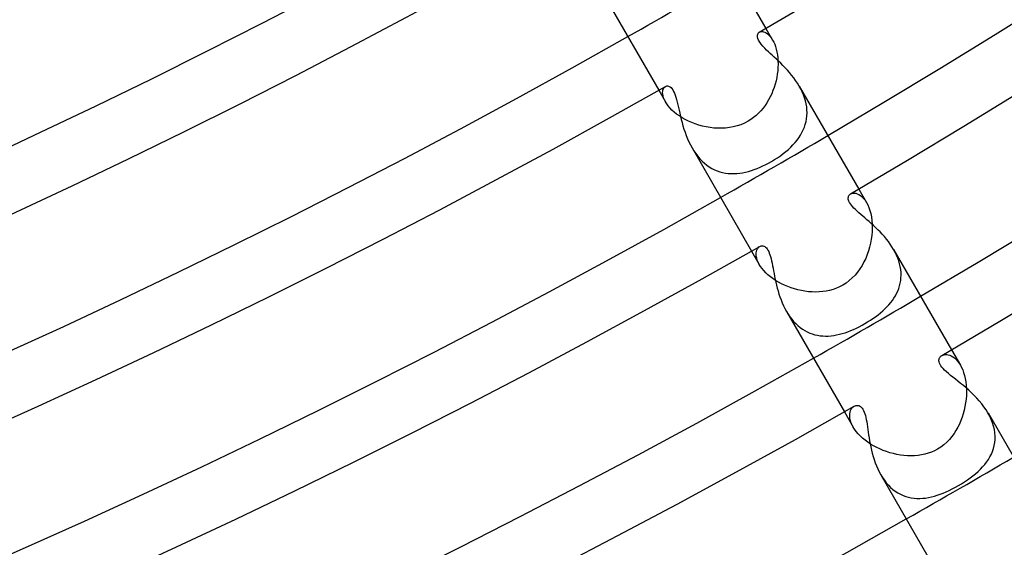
# Model space of a CAD drawing. Header units: millimetres. Extents: x -345 to 345, y -305 to 305.
# Tile 40 of 79: x 104 to 135, y -234 to -217. Entities that reach past the tile are written whole.
import ezdxf

# ---------------------------------------------------------------- set-up
doc = ezdxf.new("R2010")
doc.units = ezdxf.units.MM
doc.layers.add('HIDDEN', color=7, linetype='Continuous')
doc.layers.add('THICK', color=7, linetype='Continuous')

msp = doc.modelspace()

# ---------------------------------------------------------------- linework, layer by layer
at = {"layer": 'HIDDEN'}
for p, q in [((127.728, -217.232), (127.946, -217.608)), ((127.513, -217.358), (127.543, -217.345)), ((127.543, -217.345), (127.576, -217.338)), ((127.576, -217.338), (127.613, -217.338)), ((127.613, -217.338), (127.652, -217.345)), ((127.652, -217.345), (127.694, -217.359)), ((127.694, -217.359), (127.736, -217.38)), ((127.736, -217.38), (127.779, -217.41)), ((127.779, -217.41), (127.822, -217.447)), ((127.822, -217.447), (127.865, -217.493)), ((127.865, -217.493), (127.907, -217.547)), ((127.907, -217.547), (127.946, -217.608)), ((127.946, -217.608), (127.98, -217.673)), ((127.98, -217.673), (128.011, -217.745)), ((128.011, -217.745), (128.04, -217.823)), ((128.04, -217.823), (128.064, -217.907)), ((128.064, -217.907), (128.085, -217.996)), ((128.085, -217.996), (128.1, -218.09)), ((128.1, -218.09), (128.112, -218.187)), ((128.112, -218.187), (128.118, -218.288)), ((128.117, -218.498), (128.108, -218.604)), ((128.12, -218.392), (128.117, -218.498)), ((128.118, -218.288), (128.12, -218.392)), ((128.077, -218.819), (128.054, -218.926)), ((128.095, -218.712), (128.077, -218.819)), ((128.108, -218.604), (128.095, -218.712)), ((124.392, -219.262), (124.401, -219.22)), ((124.401, -219.22), (124.415, -219.183)), ((124.415, -219.183), (124.433, -219.152)), ((124.433, -219.152), (124.455, -219.127)), ((124.455, -219.127), (124.481, -219.109)), ((127.994, -219.138), (127.956, -219.242)), ((128.026, -219.033), (127.994, -219.138)), ((128.054, -218.926), (128.026, -219.033)), ((128.856, -219.189), (128.805, -219.097)), ((128.902, -219.283), (128.856, -219.189)), ((124.264, -219.232), (124.482, -219.608)), ((124.389, -219.309), (124.392, -219.262)), ((124.392, -219.361), (124.389, -219.309)), ((124.403, -219.417), (124.392, -219.361)), ((124.42, -219.477), (124.403, -219.417)), ((124.447, -219.541), (124.42, -219.477)), ((127.868, -219.444), (127.816, -219.541)), ((127.914, -219.344), (127.868, -219.444)), ((127.956, -219.242), (127.914, -219.344)), ((128.942, -219.379), (128.902, -219.283)), ((128.977, -219.477), (128.942, -219.379)), ((129.006, -219.574), (128.977, -219.477)), ((124.481, -219.608), (124.447, -219.541)), ((124.522, -219.672), (124.481, -219.608)), ((124.57, -219.738), (124.522, -219.672)), ((124.627, -219.805), (124.57, -219.738)), ((124.692, -219.871), (124.627, -219.805)), ((127.634, -219.813), (127.565, -219.896)), ((127.7, -219.726), (127.634, -219.813)), ((127.76, -219.636), (127.7, -219.726)), ((127.816, -219.541), (127.76, -219.636)), ((129.029, -219.672), (129.006, -219.574)), ((129.045, -219.77), (129.029, -219.672)), ((129.054, -219.867), (129.045, -219.77)), ((124.765, -219.937), (124.692, -219.871)), ((124.844, -220.001), (124.765, -219.937)), ((124.931, -220.063), (124.844, -220.001)), ((125.024, -220.122), (124.931, -220.063)), ((125.123, -220.178), (125.024, -220.122)), ((127.328, -220.115), (127.241, -220.178)), ((127.411, -220.047), (127.328, -220.115)), ((127.49, -219.974), (127.411, -220.047)), ((127.565, -219.896), (127.49, -219.974)), ((129.024, -220.247), (129.041, -220.155)), ((129.041, -220.155), (129.052, -220.061)), ((129.052, -220.061), (129.056, -219.965)), ((129.056, -219.965), (129.054, -219.867)), ((125.227, -220.231), (125.123, -220.178)), ((125.335, -220.278), (125.227, -220.231)), ((125.447, -220.321), (125.335, -220.278)), ((125.562, -220.359), (125.447, -220.321)), ((125.68, -220.392), (125.562, -220.359)), ((125.801, -220.419), (125.68, -220.392)), ((125.923, -220.439), (125.801, -220.419)), ((126.047, -220.454), (125.923, -220.439)), ((126.172, -220.462), (126.047, -220.454)), ((126.297, -220.462), (126.172, -220.462)), ((126.423, -220.456), (126.297, -220.462)), ((126.548, -220.441), (126.423, -220.456)), ((126.672, -220.418), (126.548, -220.441)), ((126.795, -220.386), (126.672, -220.418)), ((126.917, -220.345), (126.795, -220.386)), ((127.035, -220.294), (126.917, -220.345)), ((127.152, -220.233), (127.035, -220.294)), ((127.241, -220.178), (127.152, -220.233)), ((128.934, -220.515), (128.97, -220.428)), ((128.97, -220.428), (129, -220.338)), ((129, -220.338), (129.024, -220.247)), ((128.734, -220.845), (128.792, -220.765)), ((128.792, -220.765), (128.845, -220.684)), ((128.845, -220.684), (128.892, -220.6)), ((128.892, -220.6), (128.934, -220.515)), ((125.341, -221.098), (125.398, -221.191)), ((128.454, -221.143), (128.531, -221.071)), ((128.531, -221.071), (128.603, -220.997)), ((128.603, -220.997), (128.671, -220.922)), ((128.671, -220.922), (128.734, -220.845)), ((125.398, -221.191), (125.459, -221.281)), ((125.459, -221.281), (125.525, -221.366)), ((125.525, -221.366), (125.593, -221.447)), ((125.593, -221.447), (125.665, -221.521)), ((128.005, -221.475), (128.103, -221.412)), ((128.103, -221.412), (128.197, -221.347)), ((128.197, -221.347), (128.286, -221.281)), ((128.286, -221.281), (128.372, -221.213)), ((128.372, -221.213), (128.454, -221.143)), ((125.665, -221.521), (125.74, -221.589)), ((125.74, -221.589), (125.818, -221.651)), ((125.818, -221.651), (125.899, -221.707)), ((125.899, -221.707), (125.982, -221.757)), ((125.982, -221.757), (126.067, -221.8)), ((127.351, -221.794), (127.444, -221.759)), ((127.444, -221.759), (127.538, -221.72)), ((127.538, -221.72), (127.631, -221.678)), ((127.631, -221.678), (127.724, -221.633)), ((127.724, -221.633), (127.815, -221.585)), ((127.815, -221.585), (127.904, -221.536)), ((127.904, -221.536), (128.005, -221.475)), ((126.067, -221.8), (126.153, -221.836)), ((126.153, -221.836), (126.241, -221.866)), ((126.241, -221.866), (126.33, -221.889)), ((126.33, -221.889), (126.42, -221.907)), ((126.42, -221.907), (126.511, -221.918)), ((126.511, -221.918), (126.603, -221.924)), ((126.603, -221.924), (126.695, -221.925)), ((126.695, -221.925), (126.788, -221.92)), ((126.788, -221.92), (126.882, -221.91)), ((126.882, -221.91), (126.975, -221.896)), ((126.975, -221.896), (127.069, -221.876)), ((127.069, -221.876), (127.163, -221.853)), ((127.163, -221.853), (127.257, -221.826)), ((127.257, -221.826), (127.351, -221.794)), ((130.466, -222.582), (130.501, -222.566)), ((130.501, -222.566), (130.541, -222.557)), ((130.541, -222.557), (130.585, -222.556)), ((130.585, -222.556), (130.632, -222.562)), ((130.632, -222.562), (130.681, -222.577)), ((130.681, -222.577), (130.731, -222.6)), ((130.728, -222.428), (130.978, -222.861)), ((130.731, -222.6), (130.782, -222.633)), ((130.782, -222.633), (130.833, -222.675)), ((130.833, -222.675), (130.883, -222.727)), ((130.883, -222.727), (130.932, -222.789)), ((130.932, -222.789), (130.978, -222.861)), ((130.978, -222.861), (131.018, -222.938)), ((131.018, -222.938), (131.055, -223.023)), ((131.055, -223.023), (131.087, -223.117)), ((131.087, -223.117), (131.114, -223.219)), ((131.114, -223.219), (131.136, -223.326)), ((131.136, -223.326), (131.151, -223.438)), ((131.151, -223.438), (131.161, -223.555)), ((131.163, -223.676), (131.16, -223.799)), ((131.161, -223.555), (131.163, -223.676)), ((131.15, -223.924), (131.133, -224.049)), ((131.16, -223.799), (131.15, -223.924)), ((127.474, -224.325), (127.5, -224.298)), ((127.5, -224.298), (127.528, -224.278)), ((131.08, -224.299), (131.044, -224.423)), ((131.11, -224.174), (131.08, -224.299)), ((131.133, -224.049), (131.11, -224.174)), ((127.264, -224.428), (127.514, -224.861)), ((127.412, -224.542), (127.413, -224.488)), ((127.417, -224.599), (127.412, -224.542)), ((127.413, -224.488), (127.421, -224.44)), ((127.43, -224.66), (127.417, -224.599)), ((127.421, -224.44), (127.434, -224.396)), ((127.434, -224.396), (127.452, -224.358)), ((127.452, -224.358), (127.474, -224.325)), ((131.002, -224.545), (130.953, -224.665)), ((131.044, -224.423), (131.002, -224.545)), ((131.905, -224.471), (131.856, -224.381)), ((131.949, -224.562), (131.905, -224.471)), ((131.988, -224.654), (131.949, -224.562)), ((127.45, -224.724), (127.43, -224.66)), ((127.478, -224.791), (127.45, -224.724)), ((127.514, -224.861), (127.478, -224.791)), ((127.556, -224.927), (127.514, -224.861)), ((127.604, -224.994), (127.556, -224.927)), ((130.835, -224.895), (130.767, -225.003)), ((130.897, -224.782), (130.835, -224.895)), ((130.953, -224.665), (130.897, -224.782)), ((132.021, -224.746), (131.988, -224.654)), ((132.048, -224.839), (132.021, -224.746)), ((132.07, -224.933), (132.048, -224.839)), ((132.085, -225.026), (132.07, -224.933)), ((127.661, -225.061), (127.604, -224.994)), ((127.725, -225.128), (127.661, -225.061)), ((127.795, -225.194), (127.725, -225.128)), ((127.872, -225.257), (127.795, -225.194)), ((127.954, -225.319), (127.872, -225.257)), ((130.609, -225.206), (130.519, -225.298)), ((130.691, -225.107), (130.609, -225.206)), ((130.767, -225.003), (130.691, -225.107)), ((132.094, -225.118), (132.085, -225.026)), ((132.093, -225.298), (132.096, -225.208)), ((132.096, -225.208), (132.094, -225.118)), ((128.042, -225.377), (127.954, -225.319)), ((128.135, -225.433), (128.042, -225.377)), ((128.232, -225.485), (128.135, -225.433)), ((128.333, -225.534), (128.232, -225.485)), ((128.437, -225.578), (128.333, -225.534)), ((128.543, -225.617), (128.437, -225.578)), ((130.109, -225.585), (130.005, -225.631)), ((130.21, -225.531), (130.109, -225.585)), ((130.32, -225.462), (130.21, -225.531)), ((130.423, -225.384), (130.32, -225.462)), ((130.519, -225.298), (130.423, -225.384)), ((132.021, -225.64), (132.047, -225.557)), ((132.047, -225.557), (132.068, -225.472)), ((132.068, -225.472), (132.084, -225.386)), ((132.084, -225.386), (132.093, -225.298)), ((128.652, -225.652), (128.543, -225.617)), ((128.763, -225.683), (128.652, -225.652)), ((128.875, -225.708), (128.763, -225.683)), ((128.989, -225.728), (128.875, -225.708)), ((129.103, -225.742), (128.989, -225.728)), ((129.218, -225.751), (129.103, -225.742)), ((129.333, -225.754), (129.218, -225.751)), ((129.448, -225.751), (129.333, -225.754)), ((129.562, -225.741), (129.448, -225.751)), ((129.675, -225.724), (129.562, -225.741)), ((129.787, -225.7), (129.675, -225.724)), ((129.897, -225.669), (129.787, -225.7)), ((130.005, -225.631), (129.897, -225.669)), ((131.865, -225.952), (131.911, -225.877)), ((131.911, -225.877), (131.952, -225.8)), ((131.952, -225.8), (131.989, -225.721)), ((131.989, -225.721), (132.021, -225.64)), ((131.638, -226.235), (131.701, -226.167)), ((131.701, -226.167), (131.76, -226.097)), ((131.76, -226.097), (131.814, -226.026)), ((131.814, -226.026), (131.865, -225.952)), ((128.392, -226.381), (128.445, -226.468)), ((128.445, -226.468), (128.501, -226.551)), ((131.271, -226.551), (131.351, -226.491)), ((131.351, -226.491), (131.428, -226.429)), ((131.428, -226.429), (131.501, -226.366)), ((131.501, -226.366), (131.571, -226.301)), ((131.571, -226.301), (131.638, -226.235)), ((128.501, -226.551), (128.561, -226.63)), ((128.561, -226.63), (128.624, -226.705)), ((128.624, -226.705), (128.69, -226.775)), ((128.69, -226.775), (128.76, -226.84)), ((128.76, -226.84), (128.833, -226.9)), ((130.745, -226.873), (130.837, -226.824)), ((130.837, -226.824), (130.928, -226.773)), ((130.928, -226.773), (131.016, -226.721)), ((131.016, -226.721), (131.103, -226.666)), ((131.103, -226.666), (131.188, -226.609)), ((131.188, -226.609), (131.271, -226.551)), ((128.833, -226.9), (128.907, -226.953)), ((128.907, -226.953), (128.984, -227.001)), ((128.984, -227.001), (129.063, -227.043)), ((129.063, -227.043), (129.144, -227.079)), ((129.144, -227.079), (129.226, -227.109)), ((129.226, -227.109), (129.31, -227.134)), ((129.31, -227.134), (129.395, -227.153)), ((129.395, -227.153), (129.481, -227.166)), ((129.481, -227.166), (129.568, -227.174)), ((129.568, -227.174), (129.655, -227.177)), ((129.655, -227.177), (129.743, -227.175)), ((129.743, -227.175), (129.832, -227.168)), ((129.832, -227.168), (129.921, -227.156)), ((129.921, -227.156), (130.011, -227.141)), ((130.011, -227.141), (130.102, -227.12)), ((130.102, -227.12), (130.193, -227.096)), ((130.193, -227.096), (130.284, -227.068)), ((130.284, -227.068), (130.376, -227.036)), ((130.376, -227.036), (130.468, -227)), ((130.468, -227), (130.561, -226.961)), ((130.561, -226.961), (130.653, -226.918)), ((130.653, -226.918), (130.745, -226.873)), ((133.412, -227.809), (133.447, -227.793)), ((133.447, -227.793), (133.486, -227.782)), ((133.486, -227.782), (133.528, -227.776)), ((133.528, -227.776), (133.573, -227.777)), ((133.573, -227.777), (133.62, -227.784)), ((133.62, -227.784), (133.669, -227.798)), ((133.669, -227.798), (133.719, -227.819)), ((133.728, -227.624), (134.012, -228.115)), ((133.719, -227.819), (133.77, -227.848)), ((133.77, -227.848), (133.821, -227.884)), ((133.821, -227.884), (133.871, -227.929)), ((133.871, -227.929), (133.92, -227.983)), ((133.92, -227.983), (133.967, -228.045)), ((133.967, -228.045), (134.012, -228.115)), ((134.012, -228.115), (134.051, -228.188)), ((134.051, -228.188), (134.086, -228.269)), ((134.086, -228.269), (134.118, -228.356)), ((134.118, -228.356), (134.145, -228.449)), ((134.145, -228.449), (134.168, -228.548)), ((134.168, -228.548), (134.186, -228.651)), ((134.186, -228.651), (134.199, -228.76)), ((134.199, -228.76), (134.206, -228.871)), ((134.208, -228.984), (134.205, -229.1)), ((134.206, -228.871), (134.208, -228.984)), ((134.181, -229.335), (134.16, -229.453)), ((134.195, -229.217), (134.181, -229.335)), ((134.205, -229.1), (134.195, -229.217)), ((130.264, -229.624), (130.548, -230.116)), ((130.436, -229.753), (130.439, -229.692)), ((130.439, -229.692), (130.449, -229.635)), ((130.449, -229.635), (130.466, -229.584)), ((130.466, -229.584), (130.488, -229.539)), ((130.488, -229.539), (130.516, -229.5)), ((130.516, -229.5), (130.547, -229.468)), ((130.547, -229.468), (130.582, -229.443)), ((134.104, -229.685), (134.067, -229.799)), ((134.135, -229.57), (134.104, -229.685)), ((134.16, -229.453), (134.135, -229.57)), ((134.962, -229.768), (134.904, -229.661)), ((130.441, -229.819), (130.436, -229.753)), ((130.454, -229.889), (130.441, -229.819)), ((130.476, -229.962), (130.454, -229.889)), ((130.507, -230.038), (130.476, -229.962)), ((130.548, -230.116), (130.507, -230.038)), ((133.979, -230.019), (133.927, -230.124)), ((134.026, -229.91), (133.979, -230.019)), ((134.067, -229.799), (134.026, -229.91)), ((135.012, -229.876), (134.962, -229.768)), ((135.053, -229.983), (135.012, -229.876)), ((135.087, -230.091), (135.053, -229.983)), ((130.594, -230.188), (130.548, -230.116)), ((130.647, -230.261), (130.594, -230.188)), ((130.708, -230.333), (130.647, -230.261)), ((130.776, -230.404), (130.708, -230.333)), ((133.806, -230.328), (133.735, -230.425)), ((133.87, -230.227), (133.806, -230.328)), ((133.927, -230.124), (133.87, -230.227)), ((135.111, -230.199), (135.087, -230.091)), ((135.128, -230.307), (135.111, -230.199)), ((135.135, -230.412), (135.128, -230.307)), ((130.852, -230.474), (130.776, -230.404)), ((130.933, -230.541), (130.852, -230.474)), ((131.02, -230.605), (130.933, -230.541)), ((131.111, -230.666), (131.02, -230.605)), ((131.208, -230.723), (131.111, -230.666)), ((133.572, -230.606), (133.479, -230.689)), ((133.657, -230.518), (133.572, -230.606)), ((133.735, -230.425), (133.657, -230.518)), ((135.108, -230.714), (135.125, -230.615)), ((135.125, -230.615), (135.134, -230.515)), ((135.134, -230.515), (135.135, -230.412)), ((131.308, -230.777), (131.208, -230.723)), ((131.412, -230.826), (131.308, -230.777)), ((131.518, -230.871), (131.412, -230.826)), ((131.627, -230.911), (131.518, -230.871)), ((131.737, -230.946), (131.627, -230.911)), ((131.849, -230.977), (131.737, -230.946)), ((131.961, -231.002), (131.849, -230.977)), ((132.971, -230.966), (132.863, -230.996)), ((133.075, -230.929), (132.971, -230.966)), ((133.176, -230.884), (133.075, -230.929)), ((133.272, -230.833), (133.176, -230.884)), ((133.379, -230.765), (133.272, -230.833)), ((133.479, -230.689), (133.379, -230.765)), ((134.968, -231.082), (135.013, -230.994)), ((135.013, -230.994), (135.052, -230.903)), ((135.052, -230.903), (135.083, -230.81)), ((135.083, -230.81), (135.108, -230.714)), ((132.075, -231.022), (131.961, -231.002)), ((132.189, -231.037), (132.075, -231.022)), ((132.303, -231.045), (132.189, -231.037)), ((132.417, -231.048), (132.303, -231.045)), ((132.53, -231.045), (132.417, -231.048)), ((132.643, -231.036), (132.53, -231.045)), ((132.754, -231.019), (132.643, -231.036)), ((132.863, -230.996), (132.754, -231.019)), ((134.799, -231.329), (134.861, -231.249)), ((134.861, -231.249), (134.917, -231.167)), ((134.917, -231.167), (134.968, -231.082)), ((134.418, -231.694), (134.502, -231.625)), ((134.502, -231.625), (134.583, -231.554)), ((134.583, -231.554), (134.66, -231.481)), ((134.66, -231.481), (134.732, -231.406)), ((134.732, -231.406), (134.799, -231.329)), ((131.44, -231.661), (131.495, -231.752)), ((131.495, -231.752), (131.555, -231.838)), ((131.555, -231.838), (131.619, -231.921)), ((131.619, -231.921), (131.687, -231.998)), ((133.949, -232.007), (134.047, -231.95)), ((134.047, -231.95), (134.143, -231.889)), ((134.143, -231.889), (134.238, -231.826)), ((134.238, -231.826), (134.329, -231.761)), ((134.329, -231.761), (134.418, -231.694)), ((131.687, -231.998), (131.758, -232.069)), ((131.758, -232.069), (131.832, -232.134)), ((131.832, -232.134), (131.91, -232.193)), ((131.91, -232.193), (131.991, -232.246)), ((131.991, -232.246), (132.074, -232.291)), ((133.362, -232.288), (133.458, -232.25)), ((133.458, -232.25), (133.555, -232.209)), ((133.555, -232.209), (133.653, -232.164)), ((133.653, -232.164), (133.751, -232.115)), ((133.751, -232.115), (133.85, -232.063)), ((133.85, -232.063), (133.949, -232.007)), ((132.074, -232.291), (132.159, -232.33)), ((132.159, -232.33), (132.246, -232.362)), ((132.246, -232.362), (132.335, -232.388)), ((132.335, -232.388), (132.425, -232.407)), ((132.425, -232.407), (132.516, -232.419)), ((132.516, -232.419), (132.609, -232.426)), ((132.609, -232.426), (132.702, -232.426)), ((132.702, -232.426), (132.795, -232.421)), ((132.795, -232.421), (132.889, -232.411)), ((132.889, -232.411), (132.983, -232.395)), ((132.983, -232.395), (133.078, -232.375)), ((133.078, -232.375), (133.172, -232.35)), ((133.172, -232.35), (133.266, -232.321)), ((133.266, -232.321), (133.362, -232.288))]:
    msp.add_line(p, q, dxfattribs=at)
for radius, start, end in [(250, 299.54161, 300.4584), (256, 299.55238, 300.44763), (262, 299.56264, 300.43737), (268, 299.57243, 300.42757)]:
    msp.add_arc((0, 0), radius, start, end, dxfattribs=at)
at = {"layer": 'THICK'}
for p, q in [((125.754, -213.812), (127.728, -217.232)), ((122.29, -215.812), (124.264, -219.232)), ((127.451, -217.454), (127.462, -217.414)), ((127.451, -217.502), (127.451, -217.454)), ((127.463, -217.555), (127.451, -217.502)), ((127.462, -217.414), (127.483, -217.382)), ((127.489, -217.615), (127.463, -217.555)), ((127.483, -217.382), (127.513, -217.358)), ((127.528, -217.68), (127.489, -217.615)), ((127.577, -217.745), (127.528, -217.68)), ((127.632, -217.809), (127.577, -217.745)), ((127.691, -217.872), (127.632, -217.809)), ((127.751, -217.931), (127.691, -217.872)), ((127.809, -217.986), (127.751, -217.931)), ((127.87, -218.043), (127.809, -217.986)), ((127.934, -218.102), (127.87, -218.043)), ((128, -218.163), (127.934, -218.102)), ((128.068, -218.226), (128, -218.163)), ((128.138, -218.292), (128.068, -218.226)), ((128.209, -218.36), (128.138, -218.292)), ((128.28, -218.431), (128.209, -218.36)), ((128.351, -218.505), (128.28, -218.431)), ((128.421, -218.581), (128.351, -218.505)), ((128.491, -218.66), (128.421, -218.581)), ((128.559, -218.742), (128.491, -218.66)), ((128.625, -218.827), (128.559, -218.742)), ((128.689, -218.914), (128.625, -218.827)), ((124.481, -219.109), (124.503, -219.099)), ((124.503, -219.099), (124.526, -219.093)), ((124.526, -219.093), (124.551, -219.092)), ((124.551, -219.092), (124.577, -219.097)), ((124.577, -219.097), (124.604, -219.107)), ((124.604, -219.107), (124.632, -219.123)), ((124.632, -219.123), (124.661, -219.148)), ((124.661, -219.148), (124.69, -219.18)), ((124.69, -219.18), (124.719, -219.221)), ((124.719, -219.221), (124.746, -219.27)), ((128.749, -219.005), (128.689, -218.914)), ((128.805, -219.097), (128.749, -219.005)), ((128.806, -219.098), (130.728, -222.428)), ((124.746, -219.27), (124.771, -219.325)), ((124.771, -219.325), (124.795, -219.388)), ((124.795, -219.388), (124.818, -219.457)), ((124.818, -219.457), (124.84, -219.532)), ((124.84, -219.532), (124.861, -219.613)), ((124.861, -219.613), (124.881, -219.698)), ((124.881, -219.698), (124.902, -219.787)), ((124.902, -219.787), (124.923, -219.88)), ((124.923, -219.88), (124.945, -219.977)), ((124.945, -219.977), (124.968, -220.075)), ((124.968, -220.075), (124.992, -220.176)), ((124.992, -220.176), (125.019, -220.278)), ((125.019, -220.278), (125.048, -220.382)), ((125.048, -220.382), (125.079, -220.486)), ((125.079, -220.486), (125.114, -220.59)), ((125.114, -220.59), (125.152, -220.695)), ((125.152, -220.695), (125.194, -220.799)), ((125.194, -220.799), (125.239, -220.901)), ((125.239, -220.901), (125.288, -221.001)), ((125.288, -221.001), (125.341, -221.098)), ((125.342, -221.098), (127.264, -224.428)), ((130.389, -222.714), (130.392, -222.684)), ((130.391, -222.747), (130.389, -222.714)), ((130.392, -222.684), (130.4, -222.657)), ((130.4, -222.657), (130.412, -222.634)), ((130.412, -222.634), (130.427, -222.614)), ((130.427, -222.614), (130.445, -222.596)), ((130.445, -222.596), (130.466, -222.582)), ((130.398, -222.783), (130.391, -222.747)), ((130.412, -222.822), (130.398, -222.783)), ((130.432, -222.863), (130.412, -222.822)), ((130.458, -222.905), (130.432, -222.863)), ((130.49, -222.949), (130.458, -222.905)), ((130.528, -222.994), (130.49, -222.949)), ((130.572, -223.042), (130.528, -222.994)), ((130.621, -223.09), (130.572, -223.042)), ((130.674, -223.141), (130.621, -223.09)), ((130.731, -223.193), (130.674, -223.141)), ((130.792, -223.246), (130.731, -223.193)), ((130.856, -223.301), (130.792, -223.246)), ((130.922, -223.358), (130.856, -223.301)), ((130.991, -223.416), (130.922, -223.358)), ((131.06, -223.477), (130.991, -223.416)), ((131.131, -223.539), (131.06, -223.477)), ((131.202, -223.604), (131.131, -223.539)), ((131.274, -223.671), (131.202, -223.604)), ((131.346, -223.74), (131.274, -223.671)), ((131.416, -223.812), (131.346, -223.74)), ((131.486, -223.886), (131.416, -223.812)), ((131.555, -223.963), (131.486, -223.886)), ((131.621, -224.042), (131.555, -223.963)), ((127.528, -224.278), (127.553, -224.266)), ((127.553, -224.266), (127.578, -224.259)), ((127.578, -224.259), (127.605, -224.257)), ((127.605, -224.257), (127.632, -224.259)), ((127.632, -224.259), (127.66, -224.267)), ((127.66, -224.267), (127.688, -224.281)), ((127.688, -224.281), (127.716, -224.301)), ((127.716, -224.301), (127.744, -224.327)), ((131.685, -224.124), (131.621, -224.042)), ((131.745, -224.207), (131.685, -224.124)), ((131.802, -224.293), (131.745, -224.207)), ((131.856, -224.381), (131.802, -224.293)), ((127.744, -224.327), (127.769, -224.359)), ((127.769, -224.359), (127.794, -224.398)), ((127.794, -224.398), (127.817, -224.442)), ((127.817, -224.442), (127.838, -224.492)), ((127.838, -224.492), (127.858, -224.549)), ((127.858, -224.549), (127.877, -224.61)), ((127.877, -224.61), (127.895, -224.677)), ((131.856, -224.381), (133.728, -227.624)), ((127.895, -224.677), (127.911, -224.748)), ((127.911, -224.748), (127.927, -224.824)), ((127.927, -224.824), (127.943, -224.903)), ((127.943, -224.903), (127.958, -224.985)), ((127.958, -224.985), (127.974, -225.07)), ((127.974, -225.07), (127.99, -225.157)), ((127.99, -225.157), (128.008, -225.247)), ((128.008, -225.247), (128.027, -225.339)), ((128.027, -225.339), (128.047, -225.433)), ((128.047, -225.433), (128.069, -225.528)), ((128.069, -225.528), (128.093, -225.624)), ((128.093, -225.624), (128.12, -225.72)), ((128.12, -225.72), (128.149, -225.818)), ((128.149, -225.818), (128.182, -225.914)), ((128.182, -225.914), (128.217, -226.01)), ((128.217, -226.01), (128.255, -226.106)), ((128.255, -226.106), (128.297, -226.199)), ((128.297, -226.199), (128.342, -226.291)), ((128.342, -226.291), (128.392, -226.381)), ((128.392, -226.381), (130.264, -229.624)), ((133.394, -227.821), (133.412, -227.809)), ((133.32, -227.952), (133.324, -227.926)), ((133.32, -227.981), (133.32, -227.952)), ((133.325, -228.014), (133.32, -227.981)), ((133.324, -227.926), (133.331, -227.903)), ((133.336, -228.051), (133.325, -228.014)), ((133.331, -227.903), (133.34, -227.884)), ((133.354, -228.091), (133.336, -228.051)), ((133.34, -227.884), (133.351, -227.866)), ((133.351, -227.866), (133.363, -227.85)), ((133.379, -228.134), (133.354, -228.091)), ((133.363, -227.85), (133.378, -227.835)), ((133.378, -227.835), (133.394, -227.821)), ((133.412, -228.179), (133.379, -228.134)), ((133.453, -228.227), (133.412, -228.179)), ((133.502, -228.277), (133.453, -228.227)), ((133.559, -228.331), (133.502, -228.277)), ((133.624, -228.387), (133.559, -228.331)), ((133.695, -228.446), (133.624, -228.387)), ((133.771, -228.507), (133.695, -228.446)), ((133.851, -228.571), (133.771, -228.507)), ((133.935, -228.636), (133.851, -228.571)), ((134.021, -228.705), (133.935, -228.636)), ((134.108, -228.777), (134.021, -228.705)), ((134.196, -228.851), (134.108, -228.777)), ((134.285, -228.929), (134.196, -228.851)), ((134.372, -229.01), (134.285, -228.929)), ((134.458, -229.094), (134.372, -229.01)), ((134.542, -229.181), (134.458, -229.094)), ((134.624, -229.272), (134.542, -229.181)), ((134.701, -229.365), (134.624, -229.272)), ((134.774, -229.461), (134.701, -229.365)), ((130.582, -229.443), (130.61, -229.43)), ((130.61, -229.43), (130.638, -229.422)), ((130.638, -229.422), (130.667, -229.418)), ((130.667, -229.418), (130.697, -229.419)), ((130.697, -229.419), (130.727, -229.425)), ((130.727, -229.425), (130.756, -229.437)), ((130.756, -229.437), (130.784, -229.454)), ((130.784, -229.454), (130.811, -229.478)), ((130.811, -229.478), (130.837, -229.507)), ((130.837, -229.507), (130.861, -229.543)), ((130.861, -229.543), (130.884, -229.584)), ((130.884, -229.584), (130.905, -229.632)), ((130.905, -229.632), (130.924, -229.686)), ((130.924, -229.686), (130.941, -229.746)), ((134.842, -229.56), (134.774, -229.461)), ((134.904, -229.661), (134.842, -229.56)), ((134.905, -229.662), (136.728, -232.82)), ((130.941, -229.746), (130.956, -229.81)), ((130.956, -229.81), (130.97, -229.878)), ((130.97, -229.878), (130.984, -229.951)), ((130.984, -229.951), (130.996, -230.028)), ((130.996, -230.028), (131.008, -230.109)), ((131.008, -230.109), (131.021, -230.193)), ((131.021, -230.193), (131.033, -230.281)), ((131.033, -230.281), (131.047, -230.372)), ((131.047, -230.372), (131.062, -230.465)), ((131.062, -230.465), (131.078, -230.562)), ((131.078, -230.562), (131.096, -230.66)), ((131.096, -230.66), (131.116, -230.76)), ((131.116, -230.76), (131.139, -230.861)), ((131.139, -230.861), (131.164, -230.963)), ((131.164, -230.963), (131.193, -231.066)), ((131.193, -231.066), (131.224, -231.168)), ((131.224, -231.168), (131.26, -231.27)), ((131.26, -231.27), (131.299, -231.371)), ((131.299, -231.371), (131.342, -231.47)), ((131.342, -231.47), (131.389, -231.567)), ((131.389, -231.567), (131.44, -231.661)), ((131.441, -231.662), (133.264, -234.82))]:
    msp.add_line(p, q, dxfattribs=at)
for radius, start, end in [(252, 300.39807, 359.60191), (258, 300.37664, 359.62339), (264, 300.35458, 359.6454), (256, 300.44763, 359.55235), (262, 300.43737, 359.5626), (220, 240.52088, 299.4791), (222, 240.4998, 299.50018), (226, 240.50707, 299.49296), (228, 240.47997, 299.52001), (232, 240.49395, 299.50608), (234, 240.45992, 299.54006), (238, 240.48146, 299.51852), (240, 240.43964, 299.56034), (244, 240.46966, 299.53038), (246, 240.41907, 299.58097), (250, 240.45837, 299.54161), (252, 240.3981, 299.60194), (256, 240.4476, 299.55238), (258, 240.37661, 299.62337), (262, 240.4374, 299.56264), (264, 240.35461, 299.64537), (268, 240.4276, 299.57243)]:
    msp.add_arc((0, 0), radius, start, end, dxfattribs=at)

doc.saveas('drawing.dxf')
